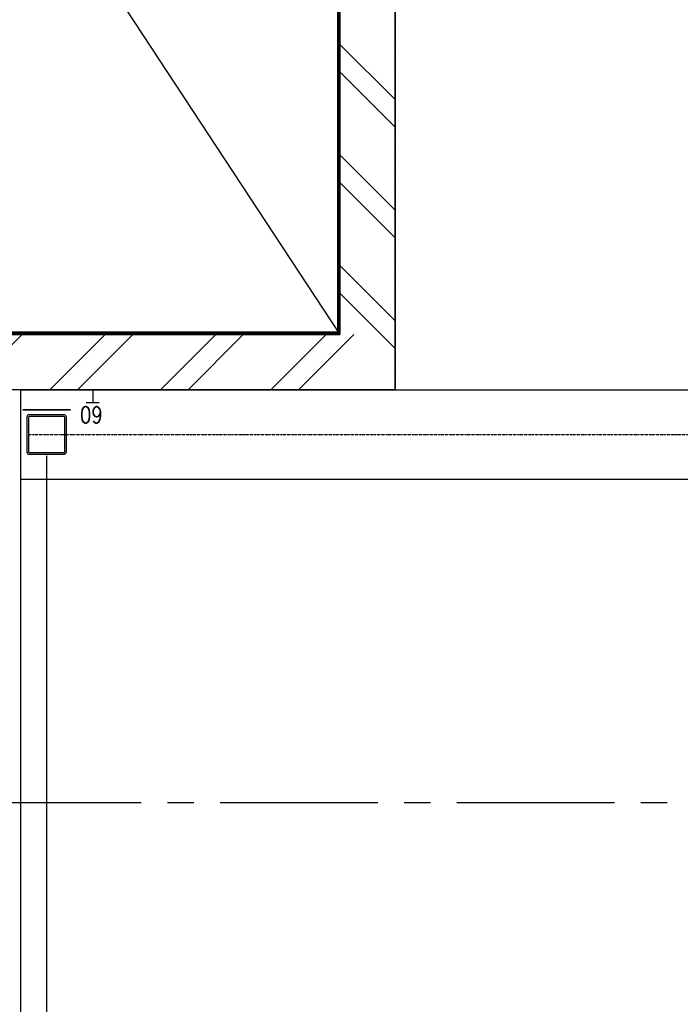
# Model space of a CAD drawing. Extents: x -66955 to 52345, y -20450 to 69550.
# Tile 34 of 132: x -58018 to -55506, y 19020 to 22761. Entities that reach past the tile are written whole.
import ezdxf
from ezdxf.enums import TextEntityAlignment as Align

# ---------------------------------------------------------------- set-up
doc = ezdxf.new("R2010")
doc.units = 0
doc.header["$MEASUREMENT"] = 0
for name, pattern in [('DASHDOT', [1, 0.5, -0.25, 0, -0.25]), ('DASHED', [0.75, 0.5, -0.25]), ('HIDDEN', [0.375, 0.25, -0.125]), ('LEEG', [1, -1])]:
    doc.linetypes.add(name, pattern=pattern)
for name, color, linetype in [('STRAMIEN--E7-', 7, 'CONTINUOUS'), ('VERD1$--28-', 7, 'CONTINUOUS'), ('VERD1--21-', 7, 'CONTINUOUS'), ('VERD1--22-', 7, 'CONTINUOUS'), ('VERD1--24-', 7, 'CONTINUOUS'), ('VERD1--28-', 7, 'CONTINUOUS'), ('VERD1--E5-', 7, 'CONTINUOUS')]:
    doc.layers.add(name, color=color, linetype=linetype)
doc.styles.add('ROMANS', font='ROMANS', dxfattribs={"height": 0.2})

# ---------------------------------------------------------------- blocks, each defined once
blk = doc.blocks.new('B28KOK')
at = {"layer": 'VERD1$--28-', "color": 5, "linetype": 'CONTINUOUS'}
for p, q in [((65.5, 75), (-65.5, 75)), ((-75, 65.5), (-75, -65.5)), ((-68.7, 65.5), (-68.7, -65.5)), ((65.5, 68.7), (-65.5, 68.7)), ((68.7, -65.5), (68.7, 65.5)), ((75, -65.5), (75, 65.5)), ((-65.5, -68.7), (65.5, -68.7)), ((-65.5, -75), (65.5, -75))]:
    blk.add_line(p, q, dxfattribs=at)
for centre, radius, start, end in [((-65.6, 65.5), 9.45, 90, 180), ((65.5, 65.5), 9.45, 0, 90), ((-65.6, 65.5), 3.15, 90, 180), ((65.5, 65.5), 3.15, 0, 90), ((-65.6, -65.5), 9.45, 180, 270), ((-65.6, -65.5), 3.15, 180, 270), ((65.5, -65.5), 3.15, 270, 360), ((65.5, -65.5), 9.45, 270, 360)]:
    blk.add_arc(centre, radius, start, end, dxfattribs=at)

msp = doc.modelspace()

# ---------------------------------------------------------------- linework, layer by layer
at = {"layer": 'STRAMIEN--E7-', "color": 6, "linetype": 'CONTINUOUS'}
for p, q in [((-57856, 19785), (-58156, 19785)), ((-57556, 19785), (-57856, 19785)), ((-57356, 19785), (-57456, 19785)), ((-56956, 19785), (-57256, 19785)), ((-56656, 19785), (-56956, 19785)), ((-56456, 19785), (-56556, 19785)), ((-56056, 19785), (-56356, 19785)), ((-55756, 19785), (-56056, 19785)), ((-55556, 19785), (-55656, 19785))]:
    msp.add_line(p, q, dxfattribs=at)
at = {"layer": 'VERD1--21-', "color": 7, "linetype": 'CONTINUOUS'}
for p, q in [((-56800, 21565), (-56800, 31415)), ((-56590, 21355), (-56590, 31415)), ((-56590, 22457.5), (-56800, 22667.5)), ((-56590, 22352.5), (-56800, 22562.5)), ((-56590, 22037.5), (-56800, 22247.5)), ((-56590, 21932.5), (-56800, 22142.5)), ((-56590, 21617.5), (-56800, 21827.5)), ((-56590, 21512.5), (-56800, 21722.5)), ((-56800, 21565), (-63220, 21565)), ((-58007.5, 21565), (-58217.5, 21355)), ((-57692.5, 21565), (-57902.5, 21355)), ((-57587.5, 21565), (-57797.5, 21355)), ((-57272.5, 21565), (-57482.5, 21355)), ((-57167.5, 21565), (-57377.5, 21355)), ((-56852.5, 21565), (-57062.5, 21355)), ((-56747.5, 21565), (-56957.5, 21355)), ((-56590, 21355), (-63430, 21355))]:
    msp.add_line(p, q, dxfattribs=at)
at = {"layer": 'VERD1--22-', "color": 7, "linetype": 'CONTINUOUS'}
for p, q in [((-56810, 31318.5), (-56810, 21575)), ((-56800, 31318.5), (-56800, 21565)), ((-63220, 21565), (-56800, 21565)), ((-63210, 21575), (-56810, 21575))]:
    msp.add_line(p, q, dxfattribs=at)
at = {"layer": 'VERD1--22-', "color": 7, "linetype": 'LEEG'}
for p in [(-56805, 31318.5), (-63215, 21570)]:
    msp.add_line(p, (-56805, 21570), dxfattribs=at)
at = {"layer": 'VERD1--24-', "color": 7, "linetype": 'CONTINUOUS'}
msp.add_line((-63220, 31315), (-56800, 21565), dxfattribs=at)
at = {"layer": 'VERD1--24-', "color": 5, "linetype": 'CONTINUOUS'}
msp.add_lwpolyline([(-57824.5, 21278.7), (-58005.6, 21278.7), (-57824.5, 21278.7)], close=True, dxfattribs=at)
at = {"layer": 'VERD1--28-', "color": 5, "linetype": 'HIDDEN'}
for p, q in [((-58015.05, 21355), (-53560, 21355)), ((-58015.05, 21355), (-58015.05, 17090)), ((-57915.05, 21104.96), (-57915.05, 17350)), ((-58015.05, 21015), (-53560, 21015))]:
    msp.add_line(p, q, dxfattribs=at)
at = {"layer": 'VERD1--28-', "color": 5, "linetype": 'DASHDOT'}
msp.add_line((-57985.86, 21185), (-53560, 21185), dxfattribs=at)
at = {"layer": 'VERD1--E5-', "color": 1, "linetype": 'CONTINUOUS'}
for p, q in [((-57740, 21355), (-57740, 21305)), ((-57715, 21305), (-57765, 21305))]:
    msp.add_line(p, q, dxfattribs=at)
at = {"layer": 'VERD1--E5-', "color": 1, "linetype": 'DASHED'}
msp.add_lwpolyline([(0, 25520), (0, 11615), (-49440, 11635), (-49437.91, 16805), (-53531.92, 16806.65), (-53530, 21573.81), (-53530, 26058), (-56590, 26058), (-56590, 21355), (-63430, 21355), (-63430, 24243), (-65252, 24243), (-65252, 24225), (-65551, 24225)], dxfattribs=at)

# ---------------------------------------------------------------- block references
at = {"layer": 'VERD1--28-', "color": 5, "linetype": 'HIDDEN'}
msp.add_blockref('B28KOK', (-57915.05, 21185), dxfattribs=at)

# ---------------------------------------------------------------- texts
at = {"layer": 'VERD1--E5-', "color": 1, "linetype": 'CONTINUOUS', "style": 'ROMANS', "width": 0.8}
msp.add_text('60', height=62.5, rotation=180, dxfattribs=at).set_placement((-57745.16, 21259.66), align=Align.MIDDLE)

doc.saveas('drawing.dxf')
